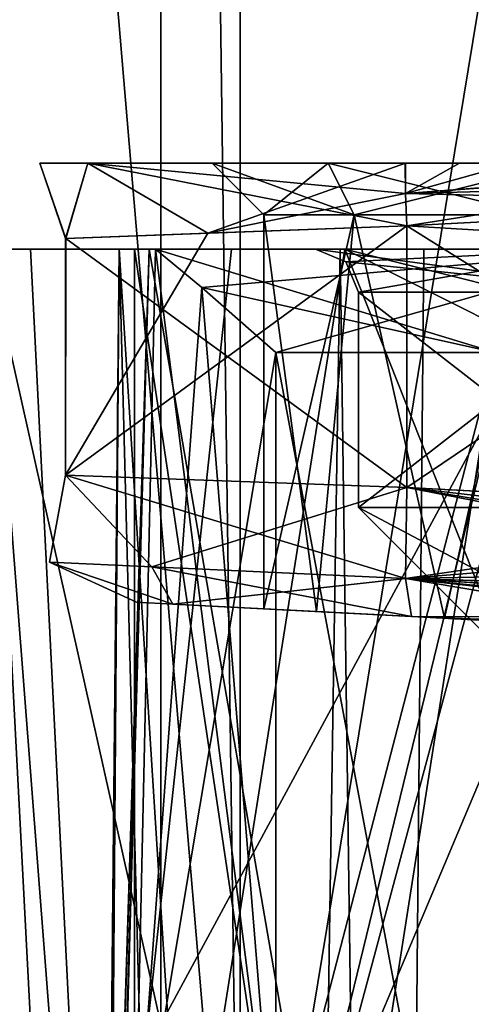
# Model space of a CAD drawing. Header units: millimetres. Extents: x -50 to 50, y -22 to 96.
# Tile 216 of 256: x -14.93 to -9.69, y 32.23 to 43.66. Entities that reach past the tile are written whole.
import ezdxf

# ---------------------------------------------------------------- set-up
doc = ezdxf.new("R2010")
doc.units = ezdxf.units.MM
doc.header["$LTSCALE"] = 65.185185
for name, color, linetype in [('114', 7, 'CONTINUOUS'), ('115', 7, 'CONTINUOUS'), ('116', 7, 'CONTINUOUS'), ('119', 7, 'CONTINUOUS'), ('1629', 7, 'CONTINUOUS'), ('1631', 7, 'CONTINUOUS'), ('1633', 7, 'CONTINUOUS'), ('1635', 7, 'CONTINUOUS'), ('31', 7, 'CONTINUOUS'), ('427', 7, 'CONTINUOUS'), ('428', 7, 'CONTINUOUS'), ('429', 7, 'CONTINUOUS'), ('456', 7, 'CONTINUOUS'), ('457', 7, 'CONTINUOUS'), ('458', 7, 'CONTINUOUS'), ('460', 7, 'CONTINUOUS'), ('461', 7, 'CONTINUOUS'), ('463', 7, 'CONTINUOUS'), ('464', 7, 'CONTINUOUS'), ('477', 7, 'CONTINUOUS'), ('480', 7, 'CONTINUOUS'), ('481', 7, 'CONTINUOUS'), ('484', 7, 'CONTINUOUS'), ('485', 7, 'CONTINUOUS'), ('54', 7, 'CONTINUOUS'), ('55', 7, 'CONTINUOUS'), ('59', 7, 'CONTINUOUS'), ('644', 7, 'CONTINUOUS'), ('646', 7, 'CONTINUOUS'), ('88', 7, 'CONTINUOUS'), ('89', 7, 'CONTINUOUS'), ('90', 7, 'CONTINUOUS'), ('92', 7, 'CONTINUOUS')]:
    doc.layers.add(name, color=color, linetype=linetype)

msp = doc.modelspace()

# ---------------------------------------------------------------- linework, layer by layer
at = {"layer": '114', "color": 7, "linetype": 'CONTINUOUS', "true_color": 0xf2c12d}
for points in [[(-10.457, 42, 9.288), (-10.451, 41.647, 9.431), (-9.827, 42, 9.361), (-10.457, 42, 9.288)], [(-10.436, 41.27, 9.481), (-5.764, 42.007, 9.807), (-10.451, 41.647, 9.431), (-10.436, 41.27, 9.481)], [(-10.451, 41.647, 9.431), (-5.764, 42.007, 9.807), (-9.191, 42, 9.434), (-10.451, 41.647, 9.431)], [(-9.827, 42, 9.361), (-10.451, 41.647, 9.431), (-9.191, 42, 9.434), (-9.827, 42, 9.361)], [(-10.436, 41.27, 9.481), (-5.939, 41.506, 9.874), (-5.764, 42.007, 9.807), (-10.436, 41.27, 9.481)]]:
    msp.add_3dface(points, dxfattribs=at)
at = {"layer": '115', "color": 7, "linetype": 'CONTINUOUS', "true_color": 0xf2c12d}
for points in [[(-14.404, 41.125, 2.133), (-14.399, 41.125, 6.877), (-14.701, 42, 4.502), (-14.404, 41.125, 2.133)], [(-14.143, 42, 2.243), (-14.404, 41.125, 2.133), (-14.701, 42, 4.502), (-14.143, 42, 2.243)], [(-14.701, 42, 4.502), (-14.399, 41.125, 6.877), (-14.143, 42, 6.757), (-14.701, 42, 4.502)], [(-12.749, 41.185, 0.324), (-14.404, 41.125, 2.133), (-14.143, 42, 2.243), (-12.749, 41.185, 0.324)], [(-14.399, 41.125, 6.877), (-10.436, 41.27, 9.481), (-14.143, 42, 6.757), (-14.399, 41.125, 6.877)], [(-10.436, 41.27, 9.481), (-10.451, 41.647, 9.431), (-14.143, 42, 6.757), (-10.436, 41.27, 9.481)], [(-10.454, 42, -0.289), (-12.749, 41.185, 0.324), (-14.143, 42, 2.243), (-10.454, 42, -0.289)], [(-10.451, 41.647, 9.431), (-10.457, 42, 9.288), (-14.143, 42, 6.757), (-10.451, 41.647, 9.431)], [(-10.451, 41.646, -0.431), (-12.749, 41.185, 0.324), (-10.454, 42, -0.289), (-10.451, 41.646, -0.431)], [(-10.436, 41.27, -0.481), (-12.749, 41.185, 0.324), (-10.451, 41.646, -0.431), (-10.436, 41.27, -0.481)]]:
    msp.add_3dface(points, dxfattribs=at)
at = {"layer": '116', "color": 7, "linetype": 'CONTINUOUS', "true_color": 0xf2c12d}
for points in [[(-10.451, 41.646, -0.431), (-10.454, 42, -0.289), (-9.827, 42, -0.361), (-10.451, 41.646, -0.431)], [(-10.451, 41.646, -0.431), (-9.191, 42, -0.434), (-5.369, 42.019, -0.844), (-10.451, 41.646, -0.431)], [(-5.514, 41.774, -0.891), (-10.451, 41.646, -0.431), (-5.369, 42.019, -0.844), (-5.514, 41.774, -0.891)], [(-9.191, 42, -0.434), (-10.451, 41.646, -0.431), (-9.827, 42, -0.361), (-9.191, 42, -0.434)], [(-5.562, 41.526, -0.907), (-10.451, 41.646, -0.431), (-5.514, 41.774, -0.891), (-5.562, 41.526, -0.907)], [(-5.562, 41.526, -0.907), (-10.436, 41.27, -0.481), (-10.451, 41.646, -0.431), (-5.562, 41.526, -0.907)]]:
    msp.add_3dface(points, dxfattribs=at)
at = {"layer": '119', "color": 7, "linetype": 'CONTINUOUS', "true_color": 0xf2c12d}
for points in [[(-13.984, 23.4, 24.338), (-14, 23.098, 25), (-13.43, 41, 21.047), (-13.984, 23.4, 24.338)], [(-13.43, 41, 21.047), (-14, 23.098, 25), (-13.966, 22.035, 25.973), (-13.43, 41, 21.047)], [(-13.934, 23.5, 23.645), (-13.984, 23.4, 24.338), (-13.43, 41, 21.047), (-13.934, 23.5, 23.645)], [(-13.779, 41, 27.479), (-13.43, 41, 21.047), (-13.966, 22.035, 25.973), (-13.779, 41, 27.479)], [(-13.934, 20.5, 26.355), (-13.779, 41, 27.479), (-13.966, 22.035, 25.973), (-13.934, 20.5, 26.355)], [(-10.403, 23.5, 15.631), (-13.934, 23.5, 23.645), (-13.43, 41, 21.047), (-10.403, 23.5, 15.631)], [(-12.862, 6.122, 30.529), (-13.779, 41, 27.479), (-13.934, 20.5, 26.355), (-12.862, 6.122, 30.529)], [(-11.21, 41, 33.386), (-13.779, 41, 27.479), (-11.719, 8.48, 32.66), (-11.21, 41, 33.386)], [(-11.719, 8.48, 32.66), (-13.779, 41, 27.479), (-12.862, 6.122, 30.529), (-11.719, 8.48, 32.66)], [(-10.239, 41, 15.452), (-10.403, 23.5, 15.631), (-13.43, 41, 21.047), (-10.239, 41, 15.452)], [(-10.784, 9.885, 33.928), (-11.21, 41, 33.386), (-11.719, 8.48, 32.66), (-10.784, 9.885, 33.928)], [(-6.269, 41, 37.518), (-11.21, 41, 33.386), (-10.784, 9.885, 33.928), (-6.269, 41, 37.518)], [(-5.435, 14.284, 37.902), (-6.269, 41, 37.518), (-10.784, 9.885, 33.928), (-5.435, 14.284, 37.902)], [(-4.879, 41, 11.878), (-4.879, 39.476, 11.878), (-10.403, 23.5, 15.631), (-4.879, 41, 11.878)], [(-4.879, 41, 11.878), (-10.403, 23.5, 15.631), (-10.239, 41, 15.452), (-4.879, 41, 11.878)], [(-4.879, 39.476, 11.878), (-4.879, 37.952, 11.878), (-10.403, 23.5, 15.631), (-4.879, 39.476, 11.878)], [(-4.879, 37.952, 11.878), (-4.786, 37.472, 11.843), (-10.403, 23.5, 15.631), (-4.879, 37.952, 11.878)], [(-4.786, 37.472, 11.843), (-4.454, 36.948, 11.727), (-10.403, 23.5, 15.631), (-4.786, 37.472, 11.843)], [(-4.454, 36.948, 11.727), (-3.809, 36.429, 11.528), (-10.403, 23.5, 15.631), (-4.454, 36.948, 11.727)], [(-3.809, 36.429, 11.528), (-2.8, 35.977, 11.283), (-10.403, 23.5, 15.631), (-3.809, 36.429, 11.528)], [(-2.8, 35.977, 11.283), (-2.8, 23.5, 11.283), (-10.403, 23.5, 15.631), (-2.8, 35.977, 11.283)]]:
    msp.add_3dface(points, dxfattribs=at)
at = {"layer": '1629', "color": 7, "linetype": 'CONTINUOUS', "true_color": 0xe0f2ff}
for points in [[(-18.8, 56.614, 23.5), (-18.8, 32, 23.5), (-13.294, 32, 36.794), (-18.8, 56.614, 23.5)], [(-13.294, 56.614, 36.794), (-18.8, 56.614, 23.5), (-13.294, 32, 36.794), (-13.294, 56.614, 36.794)], [(0, 56.614, 42.3), (-13.294, 56.614, 36.794), (0, 32, 42.3), (0, 56.614, 42.3)], [(0, 32, 42.3), (-13.294, 56.614, 36.794), (-13.294, 32, 36.794), (0, 32, 42.3)]]:
    msp.add_3dface(points, dxfattribs=at)
at = {"layer": '1631', "color": 7, "linetype": 'CONTINUOUS', "true_color": 0xe0f2ff}
for points in [[(-18.8, 32, -17.5), (-18.8, 56.614, -17.5), (-13.294, 56.614, -30.794), (-18.8, 32, -17.5)], [(-18.8, 32, -17.5), (-13.294, 56.614, -30.794), (-13.294, 32, -30.794), (-18.8, 32, -17.5)], [(-13.294, 56.614, -30.794), (0, 56.614, -36.3), (-13.294, 32, -30.794), (-13.294, 56.614, -30.794)], [(-13.294, 32, -30.794), (0, 56.614, -36.3), (0, 32, -36.3), (-13.294, 32, -30.794)]]:
    msp.add_3dface(points, dxfattribs=at)
at = {"layer": '1633', "color": 7, "linetype": 'CONTINUOUS', "true_color": 0xe0f2ff}
for points in [[(-17.5, 87.5, 23.5), (-13.199, 87.5, 34.991), (-17.5, 27, 23.5), (-17.5, 87.5, 23.5)], [(-17.5, 27, 23.5), (-13.199, 87.5, 34.991), (-12.374, 27, 35.874), (-17.5, 27, 23.5)], [(-13.199, 87.5, 34.991), (-2.41, 87.5, 40.833), (-12.374, 27, 35.874), (-13.199, 87.5, 34.991)], [(-12.374, 27, 35.874), (-2.41, 87.5, 40.833), (-1.175, 73, 40.961), (-12.374, 27, 35.874)], [(0, 27, 41), (-12.374, 27, 35.874), (0, 73, 41), (0, 27, 41)], [(0, 73, 41), (-12.374, 27, 35.874), (-1.175, 73, 40.961), (0, 73, 41)]]:
    msp.add_3dface(points, dxfattribs=at)
at = {"layer": '1635', "color": 7, "linetype": 'CONTINUOUS', "true_color": 0xe0f2ff}
for points in [[(-17.5, 87.5, -17.5), (-17.5, 27, -17.5), (-12.374, 27, -29.874), (-17.5, 87.5, -17.5)], [(-17.5, 87.5, -17.5), (-12.374, 27, -29.874), (-12.374, 87.5, -29.874), (-17.5, 87.5, -17.5)], [(-12.374, 27, -29.874), (0, 27, -35), (-12.374, 87.5, -29.874), (-12.374, 27, -29.874)], [(-12.374, 87.5, -29.874), (0, 27, -35), (0, 87.5, -35), (-12.374, 87.5, -29.874)]]:
    msp.add_3dface(points, dxfattribs=at)
at = {"layer": '31', "color": 7, "linetype": 'CONTINUOUS', "true_color": 0xf2c12d}
for points in [[(-13.578, 36.899, 4.501), (-13.156, 36.877, 2.834), (-13.156, 36.877, 6.168), (-13.578, 36.899, 4.501)], [(-13.156, 36.877, 2.834), (-10.384, 36.732, 1.013), (-11.486, 36.79, 3.016), (-13.156, 36.877, 2.834)], [(-13.156, 36.877, 6.168), (-13.156, 36.877, 2.834), (-11.486, 36.79, 3.016), (-13.156, 36.877, 6.168)], [(-10.383, 36.732, 7.987), (-13.156, 36.877, 6.168), (-11.486, 36.79, 5.984), (-10.383, 36.732, 7.987)], [(-11.486, 36.79, 5.984), (-13.156, 36.877, 6.168), (-12.1, 36.822, 4.5), (-11.486, 36.79, 5.984)], [(-12.1, 36.822, 4.5), (-13.156, 36.877, 6.168), (-11.486, 36.79, 3.016), (-12.1, 36.822, 4.5)], [(-11.486, 36.79, 3.016), (-10.384, 36.732, 1.013), (-10, 36.712, 2.4), (-11.486, 36.79, 3.016)], [(-10, 36.712, 6.6), (-10.383, 36.732, 7.987), (-11.486, 36.79, 5.984), (-10, 36.712, 6.6)], [(-10.384, 36.732, 1.013), (-6.666, 36.537, 0.688), (-10, 36.712, 2.4), (-10.384, 36.732, 1.013)], [(-6.666, 36.537, 8.312), (-10.383, 36.732, 7.987), (-8.514, 36.634, 5.984), (-6.666, 36.537, 8.312)], [(-8.514, 36.634, 5.984), (-10.383, 36.732, 7.987), (-10, 36.712, 6.6), (-8.514, 36.634, 5.984)], [(-10, 36.712, 2.4), (-6.666, 36.537, 0.688), (-8.514, 36.634, 3.016), (-10, 36.712, 2.4)]]:
    msp.add_3dface(points, dxfattribs=at)
at = {"layer": '427', "color": 3, "linetype": 'CONTINUOUS'}
for points in [[(-12.473, 41, -26.701), (-15.282, 41, -20.091), (-7.724, 41, -28.45), (-12.473, 41, -26.701)], [(-15.282, 41, -20.091), (-14.809, 41, -12.924), (-13.355, 41, -18.603), (-15.282, 41, -20.091)], [(-7.724, 41, -28.45), (-15.282, 41, -20.091), (-13.355, 41, -18.603), (-7.724, 41, -28.45)], [(-14.809, 41, -12.924), (-11.157, 41, -6.74), (-13.355, 41, -16.397), (-14.809, 41, -12.924)], [(-14.809, 41, -12.924), (-13.355, 41, -16.397), (-13.6, 41, -17.5), (-14.809, 41, -12.924)], [(-13.355, 41, -18.603), (-14.809, 41, -12.924), (-13.6, 41, -17.5), (-13.355, 41, -18.603)], [(-13.355, 41, -16.397), (-11.157, 41, -6.74), (-7.724, 41, -6.55), (-13.355, 41, -16.397)], [(-6.987, 41, -31.336), (-12.473, 41, -26.701), (-7.724, 41, -28.45), (-6.987, 41, -31.336)], [(-11.157, 41, -6.74), (-5.109, 41, -2.866), (-7.724, 41, -6.55), (-11.157, 41, -6.74)]]:
    msp.add_3dface(points, dxfattribs=at)
at = {"layer": '428', "color": 3, "linetype": 'CONTINUOUS'}
for points in [[(-12.2, 22, -17.5), (-11.958, 30, -15.083), (-9.411, 39.8, -9.736), (-12.2, 22, -17.5)], [(-8.627, 22, -8.873), (-12.2, 22, -17.5), (-9.411, 39.8, -9.736), (-8.627, 22, -8.873)], [(-9.411, 39.8, -9.736), (-11.958, 30, -15.083), (-11.958, 39.8, -15.083), (-9.411, 39.8, -9.736)]]:
    msp.add_3dface(points, dxfattribs=at)
at = {"layer": '429', "color": 3, "linetype": 'CONTINUOUS'}
for points in [[(-11.958, 39.8, -19.917), (-11.958, 30, -19.917), (-8.627, 22, -26.127), (-11.958, 39.8, -19.917)], [(-9.411, 39.8, -25.264), (-11.958, 39.8, -19.917), (-8.627, 22, -26.127), (-9.411, 39.8, -25.264)]]:
    msp.add_3dface(points, dxfattribs=at)
at = {"layer": '456', "color": 3, "linetype": 'CONTINUOUS'}
msp.add_3dface([(-7.778, 38, 32.778), (-9.55, 36.55, 25), (-11, 38, 25), (-7.778, 38, 32.778)], dxfattribs=at)
at = {"layer": '457', "color": 3, "linetype": 'CONTINUOUS'}
for points in [[(-7.778, 38, 32.778), (-11, 38, 25), (-7.778, 40.5, 32.778), (-7.778, 38, 32.778)], [(-7.778, 40.5, 32.778), (-11, 38, 25), (-11, 40.5, 25), (-7.778, 40.5, 32.778)]]:
    msp.add_3dface(points, dxfattribs=at)
at = {"layer": '458', "color": 3, "linetype": 'CONTINUOUS'}
for points in [[(-13.43, 41, 21.047), (-13.779, 41, 27.479), (-11.5, 41, 25), (-13.43, 41, 21.047)], [(-13.779, 41, 27.479), (-11.21, 41, 33.386), (-8.136, 41, 33.128), (-13.779, 41, 27.479)], [(-11.5, 41, 25), (-13.779, 41, 27.479), (-8.136, 41, 33.128), (-11.5, 41, 25)], [(-10.239, 41, 15.452), (-13.43, 41, 21.047), (-8.136, 41, 16.872), (-10.239, 41, 15.452)], [(-13.43, 41, 21.047), (-11.5, 41, 25), (-8.136, 41, 16.872), (-13.43, 41, 21.047)], [(-11.21, 41, 33.386), (-6.269, 41, 37.518), (-4.403, 41, 35.624), (-11.21, 41, 33.386)], [(-8.136, 41, 33.128), (-11.21, 41, 33.386), (-4.403, 41, 35.624), (-8.136, 41, 33.128)], [(4.879, 41, 11.878), (-4.879, 41, 11.878), (-10.239, 41, 15.452), (4.879, 41, 11.878)], [(4.879, 41, 11.878), (-10.239, 41, 15.452), (0, 41, 13.5), (4.879, 41, 11.878)], [(0, 41, 13.5), (-10.239, 41, 15.452), (-4.403, 41, 14.376), (0, 41, 13.5)], [(-4.403, 41, 14.376), (-10.239, 41, 15.452), (-8.136, 41, 16.872), (-4.403, 41, 14.376)]]:
    msp.add_3dface(points, dxfattribs=at)
at = {"layer": '460', "color": 3, "linetype": 'CONTINUOUS'}
for points in [[(-11, 38, 25), (-9.55, 36.55, 25), (-8.27, 36.55, 20.225), (-11, 38, 25)], [(-11, 38, 25), (-8.27, 36.55, 20.225), (-7.778, 38, 17.222), (-11, 38, 25)]]:
    msp.add_3dface(points, dxfattribs=at)
at = {"layer": '461', "color": 3, "linetype": 'CONTINUOUS'}
for points in [[(-11, 40.5, 25), (-11, 38, 25), (-7.778, 38, 17.222), (-11, 40.5, 25)], [(-11, 40.5, 25), (-7.778, 38, 17.222), (-7.778, 40.5, 17.222), (-11, 40.5, 25)]]:
    msp.add_3dface(points, dxfattribs=at)
at = {"layer": '463', "color": 3, "linetype": 'CONTINUOUS'}
for points in [[(-11.5, 41, 25), (-8.136, 41, 33.128), (-11.146, 40.854, 25), (-11.5, 41, 25)], [(-8.136, 41, 33.128), (-11, 40.5, 25), (-11.146, 40.854, 25), (-8.136, 41, 33.128)], [(-7.778, 40.5, 32.778), (-11, 40.5, 25), (-8.136, 41, 33.128), (-7.778, 40.5, 32.778)]]:
    msp.add_3dface(points, dxfattribs=at)
at = {"layer": '464', "color": 3, "linetype": 'CONTINUOUS'}
for points in [[(-8.136, 41, 16.872), (-11.5, 41, 25), (-7.778, 40.5, 17.222), (-8.136, 41, 16.872)], [(-7.778, 40.5, 17.222), (-11.5, 41, 25), (-11.146, 40.854, 25), (-7.778, 40.5, 17.222)], [(-11, 40.5, 25), (-7.778, 40.5, 17.222), (-11.146, 40.854, 25), (-11, 40.5, 25)]]:
    msp.add_3dface(points, dxfattribs=at)
at = {"layer": '477', "color": 3, "linetype": 'CONTINUOUS'}
for points in [[(-14.143, 42, 2.243), (-14.701, 42, 4.502), (-12.7, 42, 4.5), (-14.143, 42, 2.243)], [(-14.701, 42, 4.502), (-14.143, 42, 6.757), (-12.7, 42, 4.5), (-14.701, 42, 4.502)], [(-14.143, 42, 6.757), (-10.457, 42, 9.288), (-11.35, 42, 6.838), (-14.143, 42, 6.757)], [(-10.454, 42, -0.289), (-14.143, 42, 2.243), (-11.35, 42, 2.162), (-10.454, 42, -0.289)], [(-11.35, 42, 2.162), (-14.143, 42, 2.243), (-12.7, 42, 4.5), (-11.35, 42, 2.162)], [(-12.7, 42, 4.5), (-14.143, 42, 6.757), (-11.35, 42, 6.838), (-12.7, 42, 4.5)], [(-11.35, 42, 6.838), (-10.457, 42, 9.288), (-8.65, 42, 6.838), (-11.35, 42, 6.838)], [(-9.191, 42, -0.434), (-10.454, 42, -0.289), (-11.35, 42, 2.162), (-9.191, 42, -0.434)], [(-8.65, 42, 2.162), (-9.191, 42, -0.434), (-11.35, 42, 2.162), (-8.65, 42, 2.162)], [(-10.457, 42, 9.288), (-9.827, 42, 9.361), (-5.541, 42, 6.762), (-10.457, 42, 9.288)], [(-10.457, 42, 9.288), (-5.541, 42, 6.762), (-8.65, 42, 6.838), (-10.457, 42, 9.288)], [(-10.454, 42, -0.289), (-9.191, 42, -0.434), (-9.827, 42, -0.361), (-10.454, 42, -0.289)], [(-9.827, 42, 9.361), (-9.191, 42, 9.434), (-5.541, 42, 6.762), (-9.827, 42, 9.361)]]:
    msp.add_3dface(points, dxfattribs=at)
at = {"layer": '480', "color": 3, "linetype": 'CONTINUOUS'}
for points in [[(-12.1, 36.822, 4.5), (-11.486, 36.79, 3.016), (-12.1, 41.4, 4.5), (-12.1, 36.822, 4.5)], [(-12.1, 41.4, 4.5), (-11.486, 36.79, 3.016), (-11.05, 41.4, 2.681), (-12.1, 41.4, 4.5)], [(-11.486, 36.79, 3.016), (-10, 36.712, 2.4), (-11.05, 41.4, 2.681), (-11.486, 36.79, 3.016)], [(-11.05, 41.4, 2.681), (-10, 36.712, 2.4), (-8.95, 41.4, 2.681), (-11.05, 41.4, 2.681)], [(-10, 36.712, 2.4), (-8.514, 36.634, 3.016), (-8.95, 41.4, 2.681), (-10, 36.712, 2.4)]]:
    msp.add_3dface(points, dxfattribs=at)
at = {"layer": '481', "color": 3, "linetype": 'CONTINUOUS'}
for points in [[(-11.486, 36.79, 5.984), (-12.1, 36.822, 4.5), (-11.05, 41.4, 6.319), (-11.486, 36.79, 5.984)], [(-12.1, 36.822, 4.5), (-12.1, 41.4, 4.5), (-11.05, 41.4, 6.319), (-12.1, 36.822, 4.5)], [(-10, 36.712, 6.6), (-11.486, 36.79, 5.984), (-11.05, 41.4, 6.319), (-10, 36.712, 6.6)], [(-8.95, 41.4, 6.319), (-10, 36.712, 6.6), (-11.05, 41.4, 6.319), (-8.95, 41.4, 6.319)], [(-8.514, 36.634, 5.984), (-10, 36.712, 6.6), (-8.95, 41.4, 6.319), (-8.514, 36.634, 5.984)]]:
    msp.add_3dface(points, dxfattribs=at)
at = {"layer": '484', "color": 3, "linetype": 'CONTINUOUS'}
for points in [[(-11.35, 42, 2.162), (-12.7, 42, 4.5), (-11.05, 41.4, 2.681), (-11.35, 42, 2.162)], [(-12.7, 42, 4.5), (-12.1, 41.4, 4.5), (-11.05, 41.4, 2.681), (-12.7, 42, 4.5)], [(-8.65, 42, 2.162), (-11.35, 42, 2.162), (-8.95, 41.4, 2.681), (-8.65, 42, 2.162)], [(-11.35, 42, 2.162), (-11.05, 41.4, 2.681), (-8.95, 41.4, 2.681), (-11.35, 42, 2.162)]]:
    msp.add_3dface(points, dxfattribs=at)
at = {"layer": '485', "color": 3, "linetype": 'CONTINUOUS'}
for points in [[(-12.7, 42, 4.5), (-11.35, 42, 6.838), (-12.1, 41.4, 4.5), (-12.7, 42, 4.5)], [(-12.1, 41.4, 4.5), (-11.35, 42, 6.838), (-11.05, 41.4, 6.319), (-12.1, 41.4, 4.5)], [(-11.35, 42, 6.838), (-8.65, 42, 6.838), (-11.05, 41.4, 6.319), (-11.35, 42, 6.838)], [(-8.65, 42, 6.838), (-8.95, 41.4, 6.319), (-11.05, 41.4, 6.319), (-8.65, 42, 6.838)]]:
    msp.add_3dface(points, dxfattribs=at)
at = {"layer": '54', "color": 7, "linetype": 'CONTINUOUS', "true_color": 0xf2c12d}
for points in [[(-14.402, 38.375, 6.872), (-14.402, 38.375, 2.129), (-14.588, 37.365, 4.5), (-14.402, 38.375, 6.872)], [(-14.588, 37.365, 4.5), (-14.402, 38.375, 2.129), (-13.401, 37.31, 1.432), (-14.588, 37.365, 4.5)], [(-13.401, 37.31, 7.568), (-14.402, 38.375, 6.872), (-14.588, 37.365, 4.5), (-13.401, 37.31, 7.568)], [(-14.402, 38.375, 2.129), (-10.436, 38.23, -0.481), (-13.401, 37.31, 1.432), (-14.402, 38.375, 2.129)], [(-10.436, 38.23, 9.481), (-14.402, 38.375, 6.872), (-10.453, 37.173, 9.041), (-10.436, 38.23, 9.481)], [(-10.453, 37.173, 9.041), (-14.402, 38.375, 6.872), (-13.401, 37.31, 7.568), (-10.453, 37.173, 9.041)], [(-13.401, 37.31, 1.432), (-10.436, 38.23, -0.481), (-10.453, 37.173, -0.041), (-13.401, 37.31, 1.432)], [(-13.156, 36.877, 2.834), (-13.578, 36.899, 4.501), (-14.588, 37.365, 4.5), (-13.156, 36.877, 2.834)], [(-13.156, 36.877, 2.834), (-14.588, 37.365, 4.5), (-13.401, 37.31, 1.432), (-13.156, 36.877, 2.834)], [(-13.578, 36.899, 4.501), (-13.156, 36.877, 6.168), (-14.588, 37.365, 4.5), (-13.578, 36.899, 4.501)], [(-13.156, 36.877, 6.168), (-13.401, 37.31, 7.568), (-14.588, 37.365, 4.5), (-13.156, 36.877, 6.168)], [(-13.156, 36.877, 2.834), (-13.401, 37.31, 1.432), (-10.453, 37.173, -0.041), (-13.156, 36.877, 2.834)], [(-13.156, 36.877, 6.168), (-10.383, 36.732, 7.987), (-13.401, 37.31, 7.568), (-13.156, 36.877, 6.168)], [(-10.383, 36.732, 7.987), (-10.453, 37.173, 9.041), (-13.401, 37.31, 7.568), (-10.383, 36.732, 7.987)], [(-10.384, 36.732, 1.013), (-13.156, 36.877, 2.834), (-10.453, 37.173, -0.041), (-10.384, 36.732, 1.013)]]:
    msp.add_3dface(points, dxfattribs=at)
at = {"layer": '55', "color": 7, "linetype": 'CONTINUOUS', "true_color": 0xf2c12d}
for points in [[(-10.453, 37.173, -0.041), (-10.436, 38.23, -0.481), (-4.003, 36.978, -0.732), (-10.453, 37.173, -0.041)], [(-4.003, 36.978, -0.732), (-10.436, 38.23, -0.481), (-4.748, 37.285, -0.832), (-4.003, 36.978, -0.732)], [(-4.748, 37.285, -0.832), (-10.436, 38.23, -0.481), (-5.197, 37.622, -0.902), (-4.748, 37.285, -0.832)], [(-5.197, 37.622, -0.902), (-10.436, 38.23, -0.481), (-7.894, 38.097, -0.703), (-5.197, 37.622, -0.902)], [(-2.904, 36.705, -0.624), (-2.921, 36.436, -0.166), (-10.453, 37.173, -0.041), (-2.904, 36.705, -0.624)], [(-2.904, 36.705, -0.624), (-10.453, 37.173, -0.041), (-4.003, 36.978, -0.732), (-2.904, 36.705, -0.624)], [(-2.948, 36.342, 0.363), (-6.666, 36.537, 0.688), (-10.453, 37.173, -0.041), (-2.948, 36.342, 0.363)], [(-2.921, 36.436, -0.166), (-2.948, 36.342, 0.363), (-10.453, 37.173, -0.041), (-2.921, 36.436, -0.166)], [(-6.666, 36.537, 0.688), (-10.384, 36.732, 1.013), (-10.453, 37.173, -0.041), (-6.666, 36.537, 0.688)]]:
    msp.add_3dface(points, dxfattribs=at)
at = {"layer": '59', "color": 7, "linetype": 'CONTINUOUS', "true_color": 0xf2c12d}
for points in [[(-10.436, 38.23, 9.481), (-10.453, 37.173, 9.041), (-5.141, 37.952, 9.944), (-10.436, 38.23, 9.481)], [(-5.141, 37.952, 9.944), (-10.453, 37.173, 9.041), (-4.999, 37.619, 9.921), (-5.141, 37.952, 9.944)], [(-4.999, 37.619, 9.921), (-10.453, 37.173, 9.041), (-4.585, 37.286, 9.851), (-4.999, 37.619, 9.921)], [(-4.585, 37.286, 9.851), (-10.453, 37.173, 9.041), (-3.9, 36.985, 9.75), (-4.585, 37.286, 9.851)], [(-10.383, 36.732, 7.987), (-2.903, 36.72, 9.641), (-10.453, 37.173, 9.041), (-10.383, 36.732, 7.987)], [(-10.453, 37.173, 9.041), (-2.903, 36.72, 9.641), (-3.9, 36.985, 9.75), (-10.453, 37.173, 9.041)], [(-10.383, 36.732, 7.987), (-6.666, 36.537, 8.312), (-2.92, 36.44, 9.176), (-10.383, 36.732, 7.987)], [(-10.383, 36.732, 7.987), (-2.92, 36.44, 9.176), (-2.903, 36.72, 9.641), (-10.383, 36.732, 7.987)]]:
    msp.add_3dface(points, dxfattribs=at)
at = {"layer": '644', "color": 3, "linetype": 'CONTINUOUS'}
for points in [[(-13.355, 41, -16.397), (-7.724, 41, -6.55), (-12.82, 40.553, -15.643), (-13.355, 41, -16.397)], [(-7.724, 41, -28.45), (-13.355, 41, -18.603), (-9.411, 39.8, -25.264), (-7.724, 41, -28.45)], [(-9.411, 39.8, -25.264), (-13.355, 41, -18.603), (-12.82, 40.553, -19.357), (-9.411, 39.8, -25.264)], [(-7.724, 41, -6.55), (-11.958, 39.8, -15.083), (-12.82, 40.553, -15.643), (-7.724, 41, -6.55)], [(-7.724, 41, -6.55), (-9.411, 39.8, -9.736), (-11.958, 39.8, -15.083), (-7.724, 41, -6.55)], [(-11.958, 39.8, -19.917), (-9.411, 39.8, -25.264), (-12.82, 40.553, -19.357), (-11.958, 39.8, -19.917)]]:
    msp.add_3dface(points, dxfattribs=at)
at = {"layer": '646', "color": 3, "linetype": 'CONTINUOUS'}
for points in [[(-13.6, 41, -17.5), (-13.355, 41, -16.397), (-13.6, 30, -17.5), (-13.6, 41, -17.5)], [(-13.355, 41, -16.397), (-12.82, 40.553, -15.643), (-13.6, 30, -17.5), (-13.355, 41, -16.397)], [(-13.355, 41, -18.603), (-13.6, 41, -17.5), (-11.958, 30, -19.917), (-13.355, 41, -18.603)], [(-11.958, 30, -19.917), (-13.6, 41, -17.5), (-13.6, 30, -17.5), (-11.958, 30, -19.917)], [(-13.355, 41, -18.603), (-11.958, 30, -19.917), (-12.82, 40.553, -19.357), (-13.355, 41, -18.603)], [(-12.82, 40.553, -15.643), (-11.958, 39.8, -15.083), (-13.6, 30, -17.5), (-12.82, 40.553, -15.643)], [(-11.958, 30, -19.917), (-11.958, 39.8, -19.917), (-12.82, 40.553, -19.357), (-11.958, 30, -19.917)], [(-11.958, 39.8, -15.083), (-11.958, 30, -15.083), (-13.6, 30, -17.5), (-11.958, 39.8, -15.083)]]:
    msp.add_3dface(points, dxfattribs=at)
at = {"layer": '88', "color": 7, "linetype": 'CONTINUOUS', "true_color": 0xf2c12d}
for points in [[(-5.939, 41.506, 9.874), (-10.436, 41.27, 9.481), (-5.939, 41, 9.874), (-5.939, 41.506, 9.874)], [(-10.436, 38.23, 9.481), (-5.141, 37.952, 9.944), (-10.436, 41.27, 9.481), (-10.436, 38.23, 9.481)], [(-10.436, 41.27, 9.481), (-5.141, 37.952, 9.944), (-5.939, 41, 9.874), (-10.436, 41.27, 9.481)]]:
    msp.add_3dface(points, dxfattribs=at)
at = {"layer": '89', "color": 7, "linetype": 'CONTINUOUS', "true_color": 0xf2c12d}
for points in [[(-12.749, 41.185, 0.324), (-14.402, 38.375, 2.129), (-14.404, 41.125, 2.133), (-12.749, 41.185, 0.324)], [(-10.436, 38.23, -0.481), (-14.402, 38.375, 2.129), (-10.436, 41.27, -0.481), (-10.436, 38.23, -0.481)], [(-10.436, 41.27, -0.481), (-14.402, 38.375, 2.129), (-12.749, 41.185, 0.324), (-10.436, 41.27, -0.481)], [(-10.436, 38.23, 9.481), (-10.436, 41.27, 9.481), (-14.399, 41.125, 6.877), (-10.436, 38.23, 9.481)], [(-14.402, 38.375, 2.129), (-14.402, 38.375, 6.872), (-14.404, 41.125, 2.133), (-14.402, 38.375, 2.129)], [(-14.404, 41.125, 2.133), (-14.402, 38.375, 6.872), (-14.399, 41.125, 6.877), (-14.404, 41.125, 2.133)], [(-14.402, 38.375, 6.872), (-10.436, 38.23, 9.481), (-14.399, 41.125, 6.877), (-14.402, 38.375, 6.872)]]:
    msp.add_3dface(points, dxfattribs=at)
at = {"layer": '90', "color": 7, "linetype": 'CONTINUOUS', "true_color": 0xf2c12d}
for points in [[(-7.894, 38.097, -0.703), (-10.436, 38.23, -0.481), (-5.562, 41.526, -0.907), (-7.894, 38.097, -0.703)], [(-10.436, 38.23, -0.481), (-10.436, 41.27, -0.481), (-5.562, 41.526, -0.907), (-10.436, 38.23, -0.481)]]:
    msp.add_3dface(points, dxfattribs=at)
at = {"layer": '92', "color": 7, "linetype": 'CONTINUOUS', "true_color": 0xf2c12d}
for points in [[(-14.362, 23.5, -23.331), (-13.925, 23.5, -10.691), (-15.282, 41, -20.091), (-14.362, 23.5, -23.331)], [(-12.473, 41, -26.701), (-14.362, 23.5, -23.331), (-15.282, 41, -20.091), (-12.473, 41, -26.701)], [(-15.282, 41, -20.091), (-13.925, 23.5, -10.691), (-14.809, 41, -12.924), (-15.282, 41, -20.091)], [(-14.809, 41, -12.924), (-13.925, 23.5, -10.691), (-11.157, 41, -6.74), (-14.809, 41, -12.924)], [(-5.238, 23.5, -32.088), (-14.362, 23.5, -23.331), (-6.987, 41, -31.336), (-5.238, 23.5, -32.088)], [(-6.987, 41, -31.336), (-14.362, 23.5, -23.331), (-12.473, 41, -26.701), (-6.987, 41, -31.336)], [(-13.925, 23.5, -10.691), (-4.217, 23.5, -2.585), (-11.157, 41, -6.74), (-13.925, 23.5, -10.691)], [(-4.217, 23.5, -2.585), (-5.109, 37.963, -2.866), (-11.157, 41, -6.74), (-4.217, 23.5, -2.585)], [(-5.109, 37.963, -2.866), (-5.109, 39.482, -2.866), (-11.157, 41, -6.74), (-5.109, 37.963, -2.866)], [(-5.109, 39.482, -2.866), (-5.109, 41, -2.866), (-11.157, 41, -6.74), (-5.109, 39.482, -2.866)]]:
    msp.add_3dface(points, dxfattribs=at)

doc.saveas('drawing.dxf')
